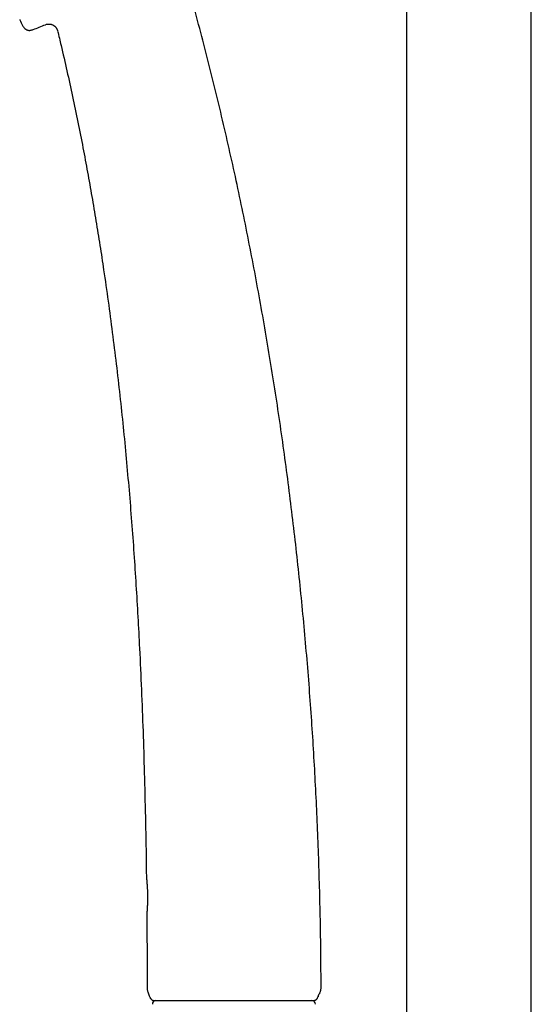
# Model space of a CAD drawing. Header units: millimetres. Extents: x 8 to 1577, y 12 to 2536.
# Tile 54 of 108: x 413 to 486, y 1962 to 2103. Entities that reach past the tile are written whole.
import ezdxf

# ---------------------------------------------------------------- set-up
doc = ezdxf.new("R2010")
doc.units = ezdxf.units.MM

msp = doc.modelspace()

# ---------------------------------------------------------------- linework, layer by layer
at = {"color": 7, "linetype": 'Continuous', "lineweight": 30}
for p, q in [((468.25, 2315.56), (468.25, 1919.89)), ((486.05, 1958.81), (486.05, 2315.56)), ((416.77, 2101.85), (416.77, 2101.85)), ((431.23, 1975.01), (431.23, 1975.01)), ((431.87, 1962.81), (431.9, 1962.78)), ((432.08, 1962.64), (432.16, 1962.61))]:
    msp.add_line(p, q, dxfattribs=at)
for centre, radius, start, end in [((413.3, 2102.63), 0.2, 200.2488, 206.5587), ((681.46, 2236.67), 300, 206.5587, 206.7315), ((278.71, 2443.45), 368.45, 291.7164, 292.0066), ((432.68, 1964.44), 1.4, 180.0653, 198.2736), ((454.68, 1964.5), 1.4, 337.5445, 0.1808), ((432.52, 1962.11), 0.5, 90, 182.4813), ((454.78, 1962.11), 0.5, 357.5187, 90)]:
    msp.add_arc(centre, radius, start, end, dxfattribs=at)
for points, knots in [([(456.08, 1964.51), (456.07, 1965.77), (456.06, 1968.59), (456, 1972.97), (455.9, 1977.65), (455.76, 1982.33), (455.59, 1986.99), (455.38, 1991.61), (455.14, 1996.22), (454.86, 2000.82), (454.54, 2005.45), (454.18, 2010.12), (453.77, 2014.81), (453.33, 2019.5), (452.85, 2024.19), (452.33, 2028.88), (451.77, 2033.56), (451.17, 2038.23), (450.53, 2042.9), (449.85, 2047.55), (449.13, 2052.2), (448.36, 2056.84), (447.56, 2061.45), (446.73, 2066.02), (445.85, 2070.55), (444.94, 2075.08), (443.98, 2079.62), (442.97, 2084.19), (441.91, 2088.77), (440.81, 2093.35), (439.67, 2097.91), (438.47, 2102.45), (437.44, 2106.26), (436.79, 2108.55), (436.57, 2109.33)], [0, 0, 0, 0, 0.025843, 0.057737, 0.089659, 0.121607, 0.153579, 0.185, 0.216439, 0.247895, 0.279366, 0.311492, 0.343629, 0.375776, 0.40793, 0.44009, 0.472254, 0.50442, 0.536517, 0.568613, 0.600707, 0.632797, 0.664881, 0.696387, 0.727885, 0.759375, 0.790855, 0.822968, 0.855068, 0.887156, 0.91923, 0.95129, 0.983336, 1, 1, 1, 1]), ([(413.52, 2101.73), (413.55, 2101.68), (413.6, 2101.58), (413.69, 2101.46), (413.77, 2101.36), (413.85, 2101.28), (413.93, 2101.21), (414.01, 2101.16), (414.08, 2101.12), (414.17, 2101.08), (414.28, 2101.05), (414.4, 2101.03), (414.54, 2101.03), (414.69, 2101.05), (414.86, 2101.09), (414.98, 2101.13), (415.04, 2101.15)], [0, 0, 0, 0, 0.095349, 0.176181, 0.244746, 0.302851, 0.36637, 0.415929, 0.456375, 0.506468, 0.569217, 0.646068, 0.7147, 0.7948, 0.888874, 1, 1, 1, 1]), ([(416.77, 2101.85), (416.8, 2101.86), (416.86, 2101.88), (416.97, 2101.91), (417.08, 2101.93), (417.19, 2101.94), (417.3, 2101.94), (417.42, 2101.93), (417.53, 2101.91), (417.65, 2101.88), (417.77, 2101.84), (417.88, 2101.78), (417.98, 2101.72), (418.08, 2101.65), (418.16, 2101.57), (418.24, 2101.49), (418.31, 2101.4), (418.37, 2101.31), (418.42, 2101.21), (418.47, 2101.11), (418.5, 2101.02), (418.51, 2100.97), (418.52, 2100.95)], [0, 0, 0, 0, 0.041216, 0.091398, 0.141933, 0.19272, 0.243689, 0.294793, 0.345997, 0.402964, 0.458986, 0.513948, 0.567935, 0.621011, 0.673217, 0.724578, 0.7751, 0.824778, 0.873593, 0.921509, 0.968472, 1, 1, 1, 1]), ([(418.52, 2100.94), (418.68, 2100.26), (419.14, 2098.36), (419.85, 2095.25), (420.65, 2091.6), (421.41, 2087.94), (422.12, 2084.34), (422.78, 2080.8), (423.4, 2077.33), (423.99, 2073.85), (424.55, 2070.36), (425.13, 2066.54), (425.73, 2062.39), (426.32, 2057.92), (426.88, 2053.43), (427.39, 2048.94), (427.87, 2044.44), (428.3, 2039.94), (428.7, 2035.43), (429.07, 2030.92), (429.4, 2026.41), (429.69, 2021.9), (429.96, 2017.38), (430.22, 2012.4), (430.47, 2006.96), (430.7, 2001.04), (430.88, 1994.99), (431.03, 1988.81), (431.13, 1983.83), (431.16, 1980.97), (431.17, 1980.21)], [0, 0, 0, 0, 0.017411, 0.048098, 0.0788, 0.109519, 0.140256, 0.169254, 0.198268, 0.227299, 0.256347, 0.285411, 0.322507, 0.359628, 0.396774, 0.433942, 0.471131, 0.508337, 0.54556, 0.582713, 0.619876, 0.657044, 0.694214, 0.731382, 0.780044, 0.828685, 0.877293, 0.929326, 0.981295, 1, 1, 1, 1]), ([(431.17, 1980.21), (431.17, 1980.2), (431.17, 1980.2), (431.18, 1980.2), (431.18, 1980.2), (431.18, 1980.19), (431.18, 1980.19), (431.18, 1980.19), (431.18, 1980.18), (431.18, 1980.15), (431.18, 1980.11), (431.19, 1980.07), (431.19, 1980.02), (431.2, 1979.99), (431.2, 1979.99)], [0, 0, 0, 0, 0.005936, 0.010705, 0.016552, 0.02686, 0.052025, 0.103035, 0.280723, 0.453074, 0.619373, 0.784371, 0.948137, 1, 1, 1, 1]), ([(431.18, 1980.19), (431.18, 1980.19), (431.18, 1980.19), (431.18, 1980.18), (431.18, 1980.17), (431.18, 1980.15), (431.18, 1980.11), (431.19, 1980.07), (431.19, 1980.01), (431.2, 1979.94), (431.21, 1979.87), (431.22, 1979.78), (431.22, 1979.68), (431.23, 1979.58), (431.24, 1979.46), (431.25, 1979.34), (431.26, 1979.21), (431.27, 1979.07), (431.28, 1978.93), (431.29, 1978.78), (431.3, 1978.62), (431.31, 1978.47), (431.31, 1978.31), (431.32, 1978.15), (431.32, 1977.98), (431.33, 1977.81), (431.33, 1977.64), (431.33, 1977.47), (431.33, 1977.3), (431.33, 1977.13), (431.33, 1976.96), (431.33, 1976.8), (431.32, 1976.64), (431.32, 1976.49), (431.31, 1976.34), (431.31, 1976.2), (431.3, 1976.06), (431.29, 1975.93), (431.29, 1975.8), (431.28, 1975.69), (431.27, 1975.57), (431.27, 1975.47), (431.26, 1975.38), (431.25, 1975.3), (431.25, 1975.23), (431.24, 1975.19), (431.24, 1975.17)], [0, 0, 0, 0, 0.002215, 0.013351, 0.032464, 0.05539, 0.079038, 0.102764, 0.126437, 0.150028, 0.173453, 0.196936, 0.220427, 0.244055, 0.267801, 0.291636, 0.315523, 0.339408, 0.363237, 0.386964, 0.410549, 0.433961, 0.45715, 0.480108, 0.503238, 0.526625, 0.550219, 0.573963, 0.597791, 0.621623, 0.645373, 0.668977, 0.692378, 0.715533, 0.738452, 0.761756, 0.785174, 0.80878, 0.832541, 0.856415, 0.880361, 0.904331, 0.928272, 0.952155, 0.975963, 1, 1, 1, 1]), ([(431.25, 1975.23), (431.25, 1975.23), (431.25, 1975.21), (431.24, 1975.17), (431.24, 1975.12), (431.24, 1975.08), (431.23, 1975.05), (431.23, 1975.04), (431.23, 1975.03), (431.23, 1975.03), (431.23, 1975.03)], [0, 0, 0, 0, 0.019052, 0.19131, 0.364299, 0.538484, 0.713541, 0.888747, 0.974335, 1, 1, 1, 1]), ([(431.24, 1975.17), (431.24, 1975.16), (431.24, 1975.13), (431.24, 1975.09), (431.23, 1975.06), (431.23, 1975.04), (431.23, 1975.03), (431.23, 1975.03), (431.23, 1975.02), (431.23, 1975.02), (431.23, 1975.01), (431.23, 1975.01), (431.23, 1975.01)], [0, 0, 0, 0, 0.103407, 0.300063, 0.497711, 0.697007, 0.898562, 0.952045, 0.981336, 0.990541, 0.998447, 1, 1, 1, 1]), ([(431.23, 1975.01), (431.24, 1973.3), (431.27, 1969.77), (431.28, 1966.25), (431.28, 1964.43)], [0, 0, 0, 0, 0.4861243, 1, 1, 1, 1]), ([(432.15, 1962.61), (432.11, 1962.62), (432.05, 1962.64), (431.98, 1962.7), (431.92, 1962.76), (431.85, 1962.84), (431.77, 1962.97), (431.67, 1963.16), (431.56, 1963.4), (431.46, 1963.69), (431.39, 1963.89), (431.35, 1964)], [0, 0, 0, 0, 0.065834, 0.114175, 0.163745, 0.233229, 0.303495, 0.446692, 0.618705, 0.791225, 1, 1, 1, 1]), ([(455.97, 1963.97), (455.95, 1963.91), (455.9, 1963.78), (455.85, 1963.66), (455.83, 1963.6)], [0, 0, 0, 0, 0.487392, 1, 1, 1, 1]), ([(432.15, 1962.61), (432.16, 1962.61), (432.18, 1962.61), (432.35, 1962.61), (432.63, 1962.61), (433.01, 1962.61), (433.49, 1962.61), (434.07, 1962.61), (434.75, 1962.61), (435.51, 1962.61), (436.35, 1962.61), (437.26, 1962.61), (438.23, 1962.61), (439.25, 1962.61), (440.32, 1962.61), (441.41, 1962.61), (442.53, 1962.61), (443.66, 1962.61), (444.79, 1962.61), (445.91, 1962.61), (447, 1962.61), (448.07, 1962.61), (449.09, 1962.61), (450.06, 1962.61), (450.96, 1962.61), (451.8, 1962.61), (452.56, 1962.61), (453.23, 1962.61), (453.81, 1962.61), (454.29, 1962.61), (454.68, 1962.61), (454.95, 1962.61), (455.12, 1962.61), (455.14, 1962.61), (455.15, 1962.61)], [0, 0, 0, 0, 0.031438, 0.062567, 0.093693, 0.125123, 0.156545, 0.187666, 0.218793, 0.250231, 0.281645, 0.312758, 0.343877, 0.375307, 0.406709, 0.437811, 0.468918, 0.500336, 0.531723, 0.562811, 0.593904, 0.625307, 0.656683, 0.687759, 0.71884, 0.750231, 0.781599, 0.812667, 0.84374, 0.875123, 0.906483, 0.937546, 0.968617, 1, 1, 1, 1]), ([(455.66, 1963.18), (455.65, 1963.17), (455.61, 1963.09), (455.56, 1962.98), (455.48, 1962.86), (455.42, 1962.78), (455.35, 1962.71), (455.28, 1962.66), (455.21, 1962.63), (455.17, 1962.62), (455.15, 1962.61)], [0, 0, 0, 0, 0.048736, 0.337809, 0.471492, 0.60619, 0.718207, 0.832709, 0.915084, 1, 1, 1, 1]), ([(455.65, 1963.18), (455.66, 1963.2), (455.67, 1963.22), (455.69, 1963.26), (455.71, 1963.31), (455.72, 1963.35), (455.73, 1963.37), (455.75, 1963.4), (455.76, 1963.44), (455.78, 1963.49), (455.81, 1963.55), (455.82, 1963.58), (455.83, 1963.6)], [0, 0, 0, 0, 0.179375, 0.316189, 0.414728, 0.453292, 0.48827, 0.523706, 0.563552, 0.666666, 0.81055, 1, 1, 1, 1])]:
    msp.add_open_spline(points, degree=3, knots=knots, dxfattribs=at)

doc.saveas('drawing.dxf')
